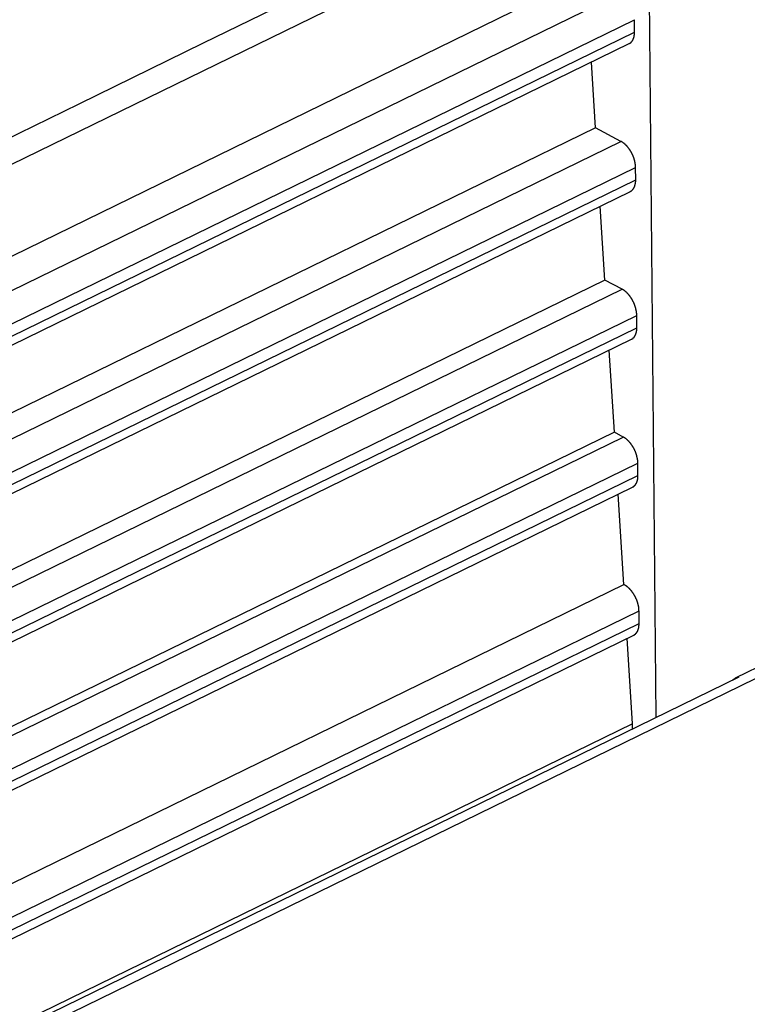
# Model space of a CAD drawing. Extents: x -840 to -217, y -121 to 557.
# Tile 139 of 145: x -305.83 to -300.7, y 485.9 to 492.84. Entities that reach past the tile are written whole.
import ezdxf

# ---------------------------------------------------------------- set-up
doc = ezdxf.new("R2010")
doc.units = 0
doc.header["$LTSCALE"] = 23.1
doc.layers.add('R912005577_AM_0', color=7, linetype='CONTINUOUS')

msp = doc.modelspace()

# ---------------------------------------------------------------- linework, layer by layer
at = {"layer": 'R912005577_AM_0', "color": 7}
for p, q in [((-309.5066, 490.0529), (-301.3821, 494.0198)), ((-301.4034, 493.7166), (-301.3486, 487.9228)), ((-301.841, 493.148), (-309.4645, 489.4257)), ((-309.2263, 489.2996), (-301.6028, 493.022)), ((-309.1194, 489.1172), (-301.4997, 492.8377)), ((-301.499, 492.751), (-301.4997, 492.8377)), ((-309.1162, 489.0317), (-301.499, 492.751)), ((-309.0913, 488.9808), (-301.5368, 492.6695)), ((-301.7744, 492.0757), (-301.8032, 492.5394)), ((-301.7744, 492.0757), (-309.3673, 488.3683)), ((-301.5948, 491.9806), (-301.7744, 492.0757)), ((-309.1876, 488.2732), (-301.5948, 491.9806)), ((-309.0807, 488.0908), (-301.4917, 491.7964)), ((-301.491, 491.7096), (-301.4917, 491.7964)), ((-309.0775, 488.0053), (-301.491, 491.7096)), ((-309.0527, 487.9544), (-301.5288, 491.6281)), ((-301.7079, 491.0033), (-301.7403, 491.5248)), ((-301.7079, 491.0033), (-309.2701, 487.3109)), ((-301.5868, 490.9392), (-301.7079, 491.0033)), ((-309.149, 487.2468), (-301.5868, 490.9392)), ((-309.042, 487.0644), (-301.4837, 490.755)), ((-301.483, 490.6682), (-301.4837, 490.755)), ((-309.0388, 486.9789), (-301.483, 490.6682)), ((-309.014, 486.928), (-301.5208, 490.5867)), ((-301.6414, 489.931), (-301.6773, 490.5103)), ((-301.6414, 489.931), (-309.1729, 486.2535)), ((-301.5788, 489.8978), (-301.6414, 489.931)), ((-309.1103, 486.2204), (-301.5788, 489.8978)), ((-309.0034, 486.038), (-301.4757, 489.7136)), ((-301.475, 489.6268), (-301.4757, 489.7136)), ((-309.0001, 485.9525), (-301.475, 489.6268)), ((-308.9753, 485.9016), (-301.5128, 489.5454)), ((-301.5748, 488.8585), (-301.6144, 489.4958)), ((-309.0756, 485.196), (-301.5748, 488.8585)), ((-308.9647, 485.0116), (-301.4677, 488.6722)), ((-301.467, 488.584), (-301.4677, 488.6722)), ((-308.9614, 484.9246), (-301.467, 488.584)), ((-308.9365, 484.8737), (-301.5048, 488.5025)), ((-301.514, 487.8778), (-301.5513, 488.4798)), ((-300.7868, 488.2009), (-300.5018, 488.34)), ((-309.3688, 483.938), (-300.3763, 488.3288)), ((-309.4047, 483.9892), (-300.7619, 488.2093)), ((-300.7865, 488.2003), (-300.7619, 488.2093)), ((-301.514, 487.8778), (-308.9867, 484.2291)), ((-301.5137, 487.8422), (-301.514, 487.8778))]:
    msp.add_line(p, q, dxfattribs=at)
for points in [[(-309.3854, 490.3109), (-308.6446, 490.6938), (-307.8768, 491.0751), (-307.0813, 491.4489), (-306.2594, 491.8326), (-305.4119, 492.2445), (-304.5369, 492.6737), (-303.6358, 493.1134), (-302.7006, 493.5703)], [(-300.8052, 488.1881), (-300.8034, 488.1901), (-300.7865, 488.2003)]]:
    msp.add_lwpolyline(points, dxfattribs=at)
for points in [[(-301.537, 492.669, 0), (-301.536, 492.67, 0), (-301.536, 492.67, 0), (-301.535, 492.67, 0), (-301.535, 492.671, 0), (-301.534, 492.671, 0), (-301.534, 492.671, 0), (-301.533, 492.672, 0), (-301.532, 492.672, 0), (-301.532, 492.672, 0), (-301.531, 492.673, 0), (-301.531, 492.673, 0), (-301.53, 492.673, 0), (-301.53, 492.674, 0), (-301.529, 492.674, 0), (-301.529, 492.674, 0), (-301.528, 492.675, 0), (-301.528, 492.675, 0), (-301.527, 492.675, 0), (-301.527, 492.676, 0), (-301.526, 492.676, 0), (-301.526, 492.677, 0), (-301.525, 492.677, 0), (-301.525, 492.677, 0), (-301.524, 492.678, 0), (-301.524, 492.678, 0), (-301.523, 492.679, 0), (-301.523, 492.679, 0), (-301.523, 492.68, 0), (-301.522, 492.68, 0), (-301.522, 492.681, 0), (-301.521, 492.681, 0), (-301.521, 492.682, 0), (-301.52, 492.682, 0), (-301.52, 492.682, 0), (-301.519, 492.683, 0), (-301.519, 492.683, 0), (-301.519, 492.684, 0), (-301.518, 492.684, 0), (-301.518, 492.685, 0), (-301.517, 492.686, 0), (-301.517, 492.686, 0), (-301.517, 492.687, 0), (-301.516, 492.687, 0), (-301.516, 492.688, 0), (-301.515, 492.688, 0), (-301.515, 492.689, 0), (-301.515, 492.689, 0), (-301.514, 492.69, 0), (-301.514, 492.69, 0), (-301.513, 492.691, 0), (-301.513, 492.692, 0), (-301.513, 492.692, 0), (-301.512, 492.693, 0), (-301.512, 492.693, 0), (-301.512, 492.694, 0), (-301.511, 492.695, 0), (-301.511, 492.695, 0), (-301.511, 492.696, 0), (-301.51, 492.697, 0), (-301.51, 492.697, 0), (-301.51, 492.698, 0), (-301.509, 492.698, 0), (-301.509, 492.699, 0), (-301.509, 492.7, 0), (-301.508, 492.7, 0), (-301.508, 492.701, 0), (-301.508, 492.702, 0), (-301.508, 492.702, 0), (-301.507, 492.703, 0), (-301.507, 492.704, 0), (-301.507, 492.704, 0), (-301.506, 492.705, 0), (-301.506, 492.706, 0), (-301.506, 492.707, 0), (-301.506, 492.707, 0), (-301.505, 492.708, 0), (-301.505, 492.709, 0), (-301.505, 492.709, 0), (-301.505, 492.71, 0), (-301.504, 492.711, 0), (-301.504, 492.712, 0), (-301.504, 492.712, 0), (-301.504, 492.713, 0), (-301.504, 492.714, 0), (-301.503, 492.715, 0), (-301.503, 492.715, 0), (-301.503, 492.716, 0), (-301.503, 492.717, 0), (-301.503, 492.718, 0), (-301.502, 492.719, 0), (-301.502, 492.719, 0), (-301.502, 492.72, 0), (-301.502, 492.721, 0), (-301.502, 492.722, 0), (-301.502, 492.722, 0), (-301.501, 492.723, 0), (-301.501, 492.724, 0), (-301.501, 492.725, 0), (-301.501, 492.726, 0), (-301.501, 492.727, 0), (-301.501, 492.727, 0), (-301.501, 492.728, 0), (-301.5, 492.729, 0), (-301.5, 492.73, 0), (-301.5, 492.731, 0), (-301.5, 492.732, 0), (-301.5, 492.732, 0), (-301.5, 492.733, 0), (-301.5, 492.734, 0), (-301.5, 492.735, 0), (-301.5, 492.736, 0), (-301.5, 492.737, 0), (-301.499, 492.738, 0), (-301.499, 492.738, 0), (-301.499, 492.739, 0), (-301.499, 492.74, 0), (-301.499, 492.741, 0), (-301.499, 492.742, 0), (-301.499, 492.743, 0), (-301.499, 492.744, 0), (-301.499, 492.745, 0), (-301.499, 492.746, 0), (-301.499, 492.746, 0), (-301.499, 492.747, 0), (-301.499, 492.748, 0), (-301.499, 492.749, 0), (-301.499, 492.75, 0), (-301.499, 492.751, 0)], [(-301.492, 491.796, 0), (-301.492, 491.798, 0), (-301.492, 491.8, 0), (-301.492, 491.801, 0), (-301.492, 491.803, 0), (-301.492, 491.804, 0), (-301.492, 491.806, 0), (-301.492, 491.808, 0), (-301.492, 491.809, 0), (-301.492, 491.811, 0), (-301.493, 491.813, 0), (-301.493, 491.814, 0), (-301.493, 491.816, 0), (-301.493, 491.818, 0), (-301.493, 491.819, 0), (-301.494, 491.821, 0), (-301.494, 491.823, 0), (-301.494, 491.824, 0), (-301.494, 491.826, 0), (-301.495, 491.828, 0), (-301.495, 491.83, 0), (-301.495, 491.831, 0), (-301.496, 491.833, 0), (-301.496, 491.835, 0), (-301.496, 491.836, 0), (-301.497, 491.838, 0), (-301.497, 491.84, 0), (-301.498, 491.842, 0), (-301.498, 491.843, 0), (-301.498, 491.845, 0), (-301.499, 491.847, 0), (-301.499, 491.849, 0), (-301.5, 491.85, 0), (-301.5, 491.852, 0), (-301.501, 491.854, 0), (-301.501, 491.855, 0), (-301.502, 491.857, 0), (-301.502, 491.859, 0), (-301.503, 491.861, 0), (-301.504, 491.862, 0), (-301.504, 491.864, 0), (-301.505, 491.866, 0), (-301.505, 491.868, 0), (-301.506, 491.869, 0), (-301.507, 491.871, 0), (-301.507, 491.873, 0), (-301.508, 491.874, 0), (-301.509, 491.876, 0), (-301.509, 491.878, 0), (-301.51, 491.879, 0), (-301.511, 491.881, 0), (-301.512, 491.883, 0), (-301.512, 491.885, 0), (-301.513, 491.886, 0), (-301.514, 491.888, 0), (-301.515, 491.89, 0), (-301.515, 491.891, 0), (-301.516, 491.893, 0), (-301.517, 491.895, 0), (-301.518, 491.896, 0), (-301.519, 491.898, 0), (-301.52, 491.899, 0), (-301.521, 491.901, 0), (-301.521, 491.903, 0), (-301.522, 491.904, 0), (-301.523, 491.906, 0), (-301.524, 491.907, 0), (-301.525, 491.909, 0), (-301.526, 491.911, 0), (-301.527, 491.912, 0), (-301.528, 491.914, 0), (-301.529, 491.915, 0), (-301.53, 491.917, 0), (-301.531, 491.918, 0), (-301.532, 491.92, 0), (-301.533, 491.921, 0), (-301.534, 491.923, 0), (-301.535, 491.924, 0), (-301.536, 491.926, 0), (-301.537, 491.927, 0), (-301.538, 491.929, 0), (-301.539, 491.93, 0), (-301.54, 491.931, 0), (-301.541, 491.933, 0), (-301.542, 491.934, 0), (-301.543, 491.936, 0), (-301.544, 491.937, 0), (-301.545, 491.938, 0), (-301.547, 491.94, 0), (-301.548, 491.941, 0), (-301.549, 491.942, 0), (-301.55, 491.944, 0), (-301.551, 491.945, 0), (-301.552, 491.946, 0), (-301.553, 491.948, 0), (-301.554, 491.949, 0), (-301.556, 491.95, 0), (-301.557, 491.951, 0), (-301.558, 491.952, 0), (-301.559, 491.954, 0), (-301.56, 491.955, 0), (-301.562, 491.956, 0), (-301.563, 491.957, 0), (-301.564, 491.958, 0), (-301.565, 491.959, 0), (-301.566, 491.96, 0), (-301.568, 491.961, 0), (-301.569, 491.963, 0), (-301.57, 491.964, 0), (-301.571, 491.965, 0), (-301.572, 491.966, 0), (-301.574, 491.967, 0), (-301.575, 491.968, 0), (-301.576, 491.968, 0), (-301.577, 491.969, 0), (-301.579, 491.97, 0), (-301.58, 491.971, 0), (-301.581, 491.972, 0), (-301.582, 491.973, 0), (-301.584, 491.974, 0), (-301.585, 491.975, 0), (-301.586, 491.975, 0), (-301.587, 491.976, 0), (-301.589, 491.977, 0), (-301.59, 491.978, 0), (-301.591, 491.978, 0), (-301.592, 491.979, 0), (-301.594, 491.98, 0), (-301.595, 491.981, 0)], [(-301.529, 491.628, 0), (-301.528, 491.628, 0), (-301.528, 491.629, 0), (-301.527, 491.629, 0), (-301.527, 491.629, 0), (-301.526, 491.63, 0), (-301.526, 491.63, 0), (-301.525, 491.63, 0), (-301.524, 491.63, 0), (-301.524, 491.631, 0), (-301.523, 491.631, 0), (-301.523, 491.631, 0), (-301.522, 491.632, 0), (-301.522, 491.632, 0), (-301.521, 491.633, 0), (-301.521, 491.633, 0), (-301.52, 491.633, 0), (-301.52, 491.634, 0), (-301.519, 491.634, 0), (-301.519, 491.634, 0), (-301.518, 491.635, 0), (-301.518, 491.635, 0), (-301.517, 491.636, 0), (-301.517, 491.636, 0), (-301.516, 491.637, 0), (-301.516, 491.637, 0), (-301.515, 491.637, 0), (-301.515, 491.638, 0), (-301.515, 491.638, 0), (-301.514, 491.639, 0), (-301.514, 491.639, 0), (-301.513, 491.64, 0), (-301.513, 491.64, 0), (-301.512, 491.641, 0), (-301.512, 491.641, 0), (-301.511, 491.642, 0), (-301.511, 491.642, 0), (-301.511, 491.643, 0), (-301.51, 491.643, 0), (-301.51, 491.644, 0), (-301.509, 491.644, 0), (-301.509, 491.645, 0), (-301.509, 491.645, 0), (-301.508, 491.646, 0), (-301.508, 491.646, 0), (-301.507, 491.647, 0), (-301.507, 491.647, 0), (-301.507, 491.648, 0), (-301.506, 491.649, 0), (-301.506, 491.649, 0), (-301.505, 491.65, 0), (-301.505, 491.65, 0), (-301.505, 491.651, 0), (-301.504, 491.651, 0), (-301.504, 491.652, 0), (-301.504, 491.653, 0), (-301.503, 491.653, 0), (-301.503, 491.654, 0), (-301.503, 491.655, 0), (-301.502, 491.655, 0), (-301.502, 491.656, 0), (-301.502, 491.656, 0), (-301.501, 491.657, 0), (-301.501, 491.658, 0), (-301.501, 491.658, 0), (-301.5, 491.659, 0), (-301.5, 491.66, 0), (-301.5, 491.66, 0), (-301.5, 491.661, 0), (-301.499, 491.662, 0), (-301.499, 491.662, 0), (-301.499, 491.663, 0), (-301.498, 491.664, 0), (-301.498, 491.665, 0), (-301.498, 491.665, 0), (-301.498, 491.666, 0), (-301.497, 491.667, 0), (-301.497, 491.667, 0), (-301.497, 491.668, 0), (-301.497, 491.669, 0), (-301.496, 491.67, 0), (-301.496, 491.67, 0), (-301.496, 491.671, 0), (-301.496, 491.672, 0), (-301.496, 491.673, 0), (-301.495, 491.673, 0), (-301.495, 491.674, 0), (-301.495, 491.675, 0), (-301.495, 491.676, 0), (-301.495, 491.676, 0), (-301.494, 491.677, 0), (-301.494, 491.678, 0), (-301.494, 491.679, 0), (-301.494, 491.68, 0), (-301.494, 491.68, 0), (-301.494, 491.681, 0), (-301.493, 491.682, 0), (-301.493, 491.683, 0), (-301.493, 491.684, 0), (-301.493, 491.684, 0), (-301.493, 491.685, 0), (-301.493, 491.686, 0), (-301.493, 491.687, 0), (-301.492, 491.688, 0), (-301.492, 491.689, 0), (-301.492, 491.689, 0), (-301.492, 491.69, 0), (-301.492, 491.691, 0), (-301.492, 491.692, 0), (-301.492, 491.693, 0), (-301.492, 491.694, 0), (-301.492, 491.694, 0), (-301.492, 491.695, 0), (-301.491, 491.696, 0), (-301.491, 491.697, 0), (-301.491, 491.698, 0), (-301.491, 491.699, 0), (-301.491, 491.7, 0), (-301.491, 491.701, 0), (-301.491, 491.701, 0), (-301.491, 491.702, 0), (-301.491, 491.703, 0), (-301.491, 491.704, 0), (-301.491, 491.705, 0), (-301.491, 491.706, 0), (-301.491, 491.707, 0), (-301.491, 491.708, 0), (-301.491, 491.709, 0), (-301.491, 491.71, 0)], [(-301.484, 490.755, 0), (-301.484, 490.757, 0), (-301.484, 490.758, 0), (-301.484, 490.76, 0), (-301.484, 490.761, 0), (-301.484, 490.763, 0), (-301.484, 490.765, 0), (-301.484, 490.766, 0), (-301.484, 490.768, 0), (-301.484, 490.77, 0), (-301.485, 490.771, 0), (-301.485, 490.773, 0), (-301.485, 490.775, 0), (-301.485, 490.776, 0), (-301.485, 490.778, 0), (-301.486, 490.78, 0), (-301.486, 490.781, 0), (-301.486, 490.783, 0), (-301.486, 490.785, 0), (-301.487, 490.787, 0), (-301.487, 490.788, 0), (-301.487, 490.79, 0), (-301.488, 490.792, 0), (-301.488, 490.793, 0), (-301.488, 490.795, 0), (-301.489, 490.797, 0), (-301.489, 490.799, 0), (-301.49, 490.8, 0), (-301.49, 490.802, 0), (-301.49, 490.804, 0), (-301.491, 490.805, 0), (-301.491, 490.807, 0), (-301.492, 490.809, 0), (-301.492, 490.811, 0), (-301.493, 490.812, 0), (-301.493, 490.814, 0), (-301.494, 490.816, 0), (-301.494, 490.818, 0), (-301.495, 490.819, 0), (-301.496, 490.821, 0), (-301.496, 490.823, 0), (-301.497, 490.824, 0), (-301.497, 490.826, 0), (-301.498, 490.828, 0), (-301.499, 490.83, 0), (-301.499, 490.831, 0), (-301.5, 490.833, 0), (-301.501, 490.835, 0), (-301.501, 490.836, 0), (-301.502, 490.838, 0), (-301.503, 490.84, 0), (-301.504, 490.841, 0), (-301.504, 490.843, 0), (-301.505, 490.845, 0), (-301.506, 490.847, 0), (-301.507, 490.848, 0), (-301.507, 490.85, 0), (-301.508, 490.851, 0), (-301.509, 490.853, 0), (-301.51, 490.855, 0), (-301.511, 490.856, 0), (-301.512, 490.858, 0), (-301.513, 490.86, 0), (-301.513, 490.861, 0), (-301.514, 490.863, 0), (-301.515, 490.864, 0), (-301.516, 490.866, 0), (-301.517, 490.868, 0), (-301.518, 490.869, 0), (-301.519, 490.871, 0), (-301.52, 490.872, 0), (-301.521, 490.874, 0), (-301.522, 490.875, 0), (-301.523, 490.877, 0), (-301.524, 490.878, 0), (-301.525, 490.88, 0), (-301.526, 490.881, 0), (-301.527, 490.883, 0), (-301.528, 490.884, 0), (-301.529, 490.886, 0), (-301.53, 490.887, 0), (-301.531, 490.889, 0), (-301.532, 490.89, 0), (-301.533, 490.892, 0), (-301.534, 490.893, 0), (-301.535, 490.894, 0), (-301.536, 490.896, 0), (-301.537, 490.897, 0), (-301.539, 490.898, 0), (-301.54, 490.9, 0), (-301.541, 490.901, 0), (-301.542, 490.902, 0), (-301.543, 490.904, 0), (-301.544, 490.905, 0), (-301.545, 490.906, 0), (-301.546, 490.907, 0), (-301.548, 490.909, 0), (-301.549, 490.91, 0), (-301.55, 490.911, 0), (-301.551, 490.912, 0), (-301.552, 490.913, 0), (-301.554, 490.915, 0), (-301.555, 490.916, 0), (-301.556, 490.917, 0), (-301.557, 490.918, 0), (-301.558, 490.919, 0), (-301.56, 490.92, 0), (-301.561, 490.921, 0), (-301.562, 490.922, 0), (-301.563, 490.923, 0), (-301.564, 490.924, 0), (-301.566, 490.925, 0), (-301.567, 490.926, 0), (-301.568, 490.927, 0), (-301.569, 490.928, 0), (-301.571, 490.929, 0), (-301.572, 490.93, 0), (-301.573, 490.931, 0), (-301.574, 490.932, 0), (-301.576, 490.932, 0), (-301.577, 490.933, 0), (-301.578, 490.934, 0), (-301.579, 490.935, 0), (-301.581, 490.936, 0), (-301.582, 490.936, 0), (-301.583, 490.937, 0), (-301.584, 490.938, 0), (-301.586, 490.939, 0), (-301.587, 490.939, 0)], [(-301.521, 490.587, 0), (-301.52, 490.587, 0), (-301.52, 490.587, 0), (-301.519, 490.588, 0), (-301.519, 490.588, 0), (-301.518, 490.588, 0), (-301.518, 490.588, 0), (-301.517, 490.589, 0), (-301.516, 490.589, 0), (-301.516, 490.589, 0), (-301.515, 490.59, 0), (-301.515, 490.59, 0), (-301.514, 490.59, 0), (-301.514, 490.591, 0), (-301.513, 490.591, 0), (-301.513, 490.592, 0), (-301.512, 490.592, 0), (-301.512, 490.592, 0), (-301.511, 490.593, 0), (-301.511, 490.593, 0), (-301.51, 490.593, 0), (-301.51, 490.594, 0), (-301.509, 490.594, 0), (-301.509, 490.595, 0), (-301.508, 490.595, 0), (-301.508, 490.596, 0), (-301.507, 490.596, 0), (-301.507, 490.596, 0), (-301.507, 490.597, 0), (-301.506, 490.597, 0), (-301.506, 490.598, 0), (-301.505, 490.598, 0), (-301.505, 490.599, 0), (-301.504, 490.599, 0), (-301.504, 490.6, 0), (-301.503, 490.6, 0), (-301.503, 490.601, 0), (-301.503, 490.601, 0), (-301.502, 490.602, 0), (-301.502, 490.602, 0), (-301.501, 490.603, 0), (-301.501, 490.603, 0), (-301.501, 490.604, 0), (-301.5, 490.604, 0), (-301.5, 490.605, 0), (-301.499, 490.605, 0), (-301.499, 490.606, 0), (-301.499, 490.607, 0), (-301.498, 490.607, 0), (-301.498, 490.608, 0), (-301.497, 490.608, 0), (-301.497, 490.609, 0), (-301.497, 490.609, 0), (-301.496, 490.61, 0), (-301.496, 490.611, 0), (-301.496, 490.611, 0), (-301.495, 490.612, 0), (-301.495, 490.613, 0), (-301.495, 490.613, 0), (-301.494, 490.614, 0), (-301.494, 490.614, 0), (-301.494, 490.615, 0), (-301.493, 490.616, 0), (-301.493, 490.616, 0), (-301.493, 490.617, 0), (-301.492, 490.618, 0), (-301.492, 490.618, 0), (-301.492, 490.619, 0), (-301.492, 490.62, 0), (-301.491, 490.62, 0), (-301.491, 490.621, 0), (-301.491, 490.622, 0), (-301.49, 490.622, 0), (-301.49, 490.623, 0), (-301.49, 490.624, 0), (-301.49, 490.625, 0), (-301.489, 490.625, 0), (-301.489, 490.626, 0), (-301.489, 490.627, 0), (-301.489, 490.627, 0), (-301.488, 490.628, 0), (-301.488, 490.629, 0), (-301.488, 490.63, 0), (-301.488, 490.63, 0), (-301.488, 490.631, 0), (-301.487, 490.632, 0), (-301.487, 490.633, 0), (-301.487, 490.633, 0), (-301.487, 490.634, 0), (-301.487, 490.635, 0), (-301.486, 490.636, 0), (-301.486, 490.637, 0), (-301.486, 490.637, 0), (-301.486, 490.638, 0), (-301.486, 490.639, 0), (-301.486, 490.64, 0), (-301.485, 490.641, 0), (-301.485, 490.641, 0), (-301.485, 490.642, 0), (-301.485, 490.643, 0), (-301.485, 490.644, 0), (-301.485, 490.645, 0), (-301.485, 490.645, 0), (-301.484, 490.646, 0), (-301.484, 490.647, 0), (-301.484, 490.648, 0), (-301.484, 490.649, 0), (-301.484, 490.65, 0), (-301.484, 490.651, 0), (-301.484, 490.651, 0), (-301.484, 490.652, 0), (-301.484, 490.653, 0), (-301.484, 490.654, 0), (-301.483, 490.655, 0), (-301.483, 490.656, 0), (-301.483, 490.657, 0), (-301.483, 490.657, 0), (-301.483, 490.658, 0), (-301.483, 490.659, 0), (-301.483, 490.66, 0), (-301.483, 490.661, 0), (-301.483, 490.662, 0), (-301.483, 490.663, 0), (-301.483, 490.664, 0), (-301.483, 490.665, 0), (-301.483, 490.665, 0), (-301.483, 490.666, 0), (-301.483, 490.667, 0), (-301.483, 490.668, 0)], [(-301.476, 489.714, 0), (-301.476, 489.715, 0), (-301.476, 489.717, 0), (-301.476, 489.718, 0), (-301.476, 489.72, 0), (-301.476, 489.722, 0), (-301.476, 489.723, 0), (-301.476, 489.725, 0), (-301.476, 489.727, 0), (-301.476, 489.728, 0), (-301.477, 489.73, 0), (-301.477, 489.732, 0), (-301.477, 489.733, 0), (-301.477, 489.735, 0), (-301.477, 489.737, 0), (-301.478, 489.738, 0), (-301.478, 489.74, 0), (-301.478, 489.742, 0), (-301.478, 489.743, 0), (-301.479, 489.745, 0), (-301.479, 489.747, 0), (-301.479, 489.749, 0), (-301.48, 489.75, 0), (-301.48, 489.752, 0), (-301.48, 489.754, 0), (-301.481, 489.755, 0), (-301.481, 489.757, 0), (-301.482, 489.759, 0), (-301.482, 489.761, 0), (-301.482, 489.762, 0), (-301.483, 489.764, 0), (-301.483, 489.766, 0), (-301.484, 489.768, 0), (-301.484, 489.769, 0), (-301.485, 489.771, 0), (-301.485, 489.773, 0), (-301.486, 489.774, 0), (-301.486, 489.776, 0), (-301.487, 489.778, 0), (-301.488, 489.78, 0), (-301.488, 489.781, 0), (-301.489, 489.783, 0), (-301.489, 489.785, 0), (-301.49, 489.787, 0), (-301.491, 489.788, 0), (-301.491, 489.79, 0), (-301.492, 489.792, 0), (-301.493, 489.793, 0), (-301.493, 489.795, 0), (-301.494, 489.797, 0), (-301.495, 489.798, 0), (-301.496, 489.8, 0), (-301.496, 489.802, 0), (-301.497, 489.803, 0), (-301.498, 489.805, 0), (-301.499, 489.807, 0), (-301.499, 489.808, 0), (-301.5, 489.81, 0), (-301.501, 489.812, 0), (-301.502, 489.813, 0), (-301.503, 489.815, 0), (-301.504, 489.817, 0), (-301.505, 489.818, 0), (-301.505, 489.82, 0), (-301.506, 489.821, 0), (-301.507, 489.823, 0), (-301.508, 489.825, 0), (-301.509, 489.826, 0), (-301.51, 489.828, 0), (-301.511, 489.829, 0), (-301.512, 489.831, 0), (-301.513, 489.832, 0), (-301.514, 489.834, 0), (-301.515, 489.836, 0), (-301.516, 489.837, 0), (-301.517, 489.839, 0), (-301.518, 489.84, 0), (-301.519, 489.841, 0), (-301.52, 489.843, 0), (-301.521, 489.844, 0), (-301.522, 489.846, 0), (-301.523, 489.847, 0), (-301.524, 489.849, 0), (-301.525, 489.85, 0), (-301.526, 489.852, 0), (-301.527, 489.853, 0), (-301.528, 489.854, 0), (-301.529, 489.856, 0), (-301.531, 489.857, 0), (-301.532, 489.858, 0), (-301.533, 489.86, 0), (-301.534, 489.861, 0), (-301.535, 489.862, 0), (-301.536, 489.864, 0), (-301.537, 489.865, 0), (-301.538, 489.866, 0), (-301.54, 489.867, 0), (-301.541, 489.868, 0), (-301.542, 489.87, 0), (-301.543, 489.871, 0), (-301.544, 489.872, 0), (-301.546, 489.873, 0), (-301.547, 489.874, 0), (-301.548, 489.875, 0), (-301.549, 489.877, 0), (-301.55, 489.878, 0), (-301.552, 489.879, 0), (-301.553, 489.88, 0), (-301.554, 489.881, 0), (-301.555, 489.882, 0), (-301.556, 489.883, 0), (-301.558, 489.884, 0), (-301.559, 489.885, 0), (-301.56, 489.886, 0), (-301.561, 489.887, 0), (-301.563, 489.888, 0), (-301.564, 489.888, 0), (-301.565, 489.889, 0), (-301.566, 489.89, 0), (-301.568, 489.891, 0), (-301.569, 489.892, 0), (-301.57, 489.893, 0), (-301.571, 489.893, 0), (-301.573, 489.894, 0), (-301.574, 489.895, 0), (-301.575, 489.896, 0), (-301.576, 489.896, 0), (-301.578, 489.897, 0), (-301.579, 489.898, 0)], [(-301.513, 489.545, 0), (-301.512, 489.546, 0), (-301.512, 489.546, 0), (-301.511, 489.546, 0), (-301.511, 489.546, 0), (-301.51, 489.547, 0), (-301.51, 489.547, 0), (-301.509, 489.547, 0), (-301.508, 489.548, 0), (-301.508, 489.548, 0), (-301.507, 489.548, 0), (-301.507, 489.549, 0), (-301.506, 489.549, 0), (-301.506, 489.549, 0), (-301.505, 489.55, 0), (-301.505, 489.55, 0), (-301.504, 489.551, 0), (-301.504, 489.551, 0), (-301.503, 489.551, 0), (-301.503, 489.552, 0), (-301.502, 489.552, 0), (-301.502, 489.553, 0), (-301.501, 489.553, 0), (-301.501, 489.553, 0), (-301.5, 489.554, 0), (-301.5, 489.554, 0), (-301.499, 489.555, 0), (-301.499, 489.555, 0), (-301.499, 489.556, 0), (-301.498, 489.556, 0), (-301.498, 489.556, 0), (-301.497, 489.557, 0), (-301.497, 489.557, 0), (-301.496, 489.558, 0), (-301.496, 489.558, 0), (-301.495, 489.559, 0), (-301.495, 489.559, 0), (-301.495, 489.56, 0), (-301.494, 489.56, 0), (-301.494, 489.561, 0), (-301.493, 489.561, 0), (-301.493, 489.562, 0), (-301.493, 489.562, 0), (-301.492, 489.563, 0), (-301.492, 489.564, 0), (-301.491, 489.564, 0), (-301.491, 489.565, 0), (-301.491, 489.565, 0), (-301.49, 489.566, 0), (-301.49, 489.566, 0), (-301.489, 489.567, 0), (-301.489, 489.568, 0), (-301.489, 489.568, 0), (-301.488, 489.569, 0), (-301.488, 489.569, 0), (-301.488, 489.57, 0), (-301.487, 489.571, 0), (-301.487, 489.571, 0), (-301.487, 489.572, 0), (-301.486, 489.572, 0), (-301.486, 489.573, 0), (-301.486, 489.574, 0), (-301.485, 489.574, 0), (-301.485, 489.575, 0), (-301.485, 489.576, 0), (-301.484, 489.576, 0), (-301.484, 489.577, 0), (-301.484, 489.578, 0), (-301.484, 489.578, 0), (-301.483, 489.579, 0), (-301.483, 489.58, 0), (-301.483, 489.58, 0), (-301.482, 489.581, 0), (-301.482, 489.582, 0), (-301.482, 489.582, 0), (-301.482, 489.583, 0), (-301.481, 489.584, 0), (-301.481, 489.585, 0), (-301.481, 489.585, 0), (-301.481, 489.586, 0), (-301.48, 489.587, 0), (-301.48, 489.588, 0), (-301.48, 489.588, 0), (-301.48, 489.589, 0), (-301.48, 489.59, 0), (-301.479, 489.591, 0), (-301.479, 489.591, 0), (-301.479, 489.592, 0), (-301.479, 489.593, 0), (-301.479, 489.594, 0), (-301.478, 489.594, 0), (-301.478, 489.595, 0), (-301.478, 489.596, 0), (-301.478, 489.597, 0), (-301.478, 489.598, 0), (-301.478, 489.598, 0), (-301.477, 489.599, 0), (-301.477, 489.6, 0), (-301.477, 489.601, 0), (-301.477, 489.602, 0), (-301.477, 489.602, 0), (-301.477, 489.603, 0), (-301.477, 489.604, 0), (-301.476, 489.605, 0), (-301.476, 489.606, 0), (-301.476, 489.607, 0), (-301.476, 489.607, 0), (-301.476, 489.608, 0), (-301.476, 489.609, 0), (-301.476, 489.61, 0), (-301.476, 489.611, 0), (-301.476, 489.612, 0), (-301.476, 489.613, 0), (-301.475, 489.613, 0), (-301.475, 489.614, 0), (-301.475, 489.615, 0), (-301.475, 489.616, 0), (-301.475, 489.617, 0), (-301.475, 489.618, 0), (-301.475, 489.619, 0), (-301.475, 489.62, 0), (-301.475, 489.621, 0), (-301.475, 489.621, 0), (-301.475, 489.622, 0), (-301.475, 489.623, 0), (-301.475, 489.624, 0), (-301.475, 489.625, 0), (-301.475, 489.626, 0), (-301.475, 489.627, 0)], [(-301.468, 488.672, 0), (-301.468, 488.674, 0), (-301.468, 488.676, 0), (-301.468, 488.677, 0), (-301.468, 488.679, 0), (-301.468, 488.681, 0), (-301.468, 488.682, 0), (-301.468, 488.684, 0), (-301.468, 488.686, 0), (-301.468, 488.687, 0), (-301.469, 488.689, 0), (-301.469, 488.691, 0), (-301.469, 488.692, 0), (-301.469, 488.694, 0), (-301.469, 488.696, 0), (-301.47, 488.698, 0), (-301.47, 488.699, 0), (-301.47, 488.701, 0), (-301.471, 488.703, 0), (-301.471, 488.705, 0), (-301.471, 488.706, 0), (-301.471, 488.708, 0), (-301.472, 488.71, 0), (-301.472, 488.712, 0), (-301.473, 488.713, 0), (-301.473, 488.715, 0), (-301.473, 488.717, 0), (-301.474, 488.719, 0), (-301.474, 488.72, 0), (-301.475, 488.722, 0), (-301.475, 488.724, 0), (-301.476, 488.726, 0), (-301.476, 488.728, 0), (-301.477, 488.729, 0), (-301.477, 488.731, 0), (-301.478, 488.733, 0), (-301.478, 488.735, 0), (-301.479, 488.736, 0), (-301.48, 488.738, 0), (-301.48, 488.74, 0), (-301.481, 488.742, 0), (-301.481, 488.743, 0), (-301.482, 488.745, 0), (-301.483, 488.747, 0), (-301.483, 488.749, 0), (-301.484, 488.75, 0), (-301.485, 488.752, 0), (-301.486, 488.754, 0), (-301.486, 488.756, 0), (-301.487, 488.757, 0), (-301.488, 488.759, 0), (-301.489, 488.761, 0), (-301.489, 488.763, 0), (-301.49, 488.764, 0), (-301.491, 488.766, 0), (-301.492, 488.768, 0), (-301.493, 488.769, 0), (-301.493, 488.771, 0), (-301.494, 488.773, 0), (-301.495, 488.774, 0), (-301.496, 488.776, 0), (-301.497, 488.778, 0), (-301.498, 488.779, 0), (-301.499, 488.781, 0), (-301.5, 488.783, 0), (-301.501, 488.784, 0), (-301.502, 488.786, 0), (-301.503, 488.788, 0), (-301.504, 488.789, 0), (-301.505, 488.791, 0), (-301.506, 488.792, 0), (-301.507, 488.794, 0), (-301.508, 488.795, 0), (-301.509, 488.797, 0), (-301.51, 488.798, 0), (-301.511, 488.8, 0), (-301.512, 488.801, 0), (-301.513, 488.803, 0), (-301.514, 488.804, 0), (-301.515, 488.806, 0), (-301.516, 488.807, 0), (-301.517, 488.809, 0), (-301.518, 488.81, 0), (-301.519, 488.812, 0), (-301.52, 488.813, 0), (-301.522, 488.814, 0), (-301.523, 488.816, 0), (-301.524, 488.817, 0), (-301.525, 488.819, 0), (-301.526, 488.82, 0), (-301.527, 488.821, 0), (-301.529, 488.822, 0), (-301.53, 488.824, 0), (-301.531, 488.825, 0), (-301.532, 488.826, 0), (-301.533, 488.828, 0), (-301.534, 488.829, 0), (-301.536, 488.83, 0), (-301.537, 488.831, 0), (-301.538, 488.832, 0), (-301.539, 488.834, 0), (-301.541, 488.835, 0), (-301.542, 488.836, 0), (-301.543, 488.837, 0), (-301.544, 488.838, 0), (-301.546, 488.839, 0), (-301.547, 488.84, 0), (-301.548, 488.841, 0), (-301.549, 488.842, 0), (-301.551, 488.843, 0), (-301.552, 488.844, 0), (-301.553, 488.845, 0), (-301.554, 488.846, 0), (-301.556, 488.847, 0), (-301.557, 488.848, 0), (-301.558, 488.849, 0), (-301.559, 488.85, 0), (-301.561, 488.85, 0), (-301.562, 488.851, 0), (-301.563, 488.852, 0), (-301.565, 488.853, 0), (-301.566, 488.854, 0), (-301.567, 488.854, 0), (-301.568, 488.855, 0), (-301.57, 488.856, 0), (-301.571, 488.857, 0), (-301.572, 488.857, 0), (-301.574, 488.858, 0), (-301.575, 488.858, 0)], [(-301.505, 488.502, 0), (-301.504, 488.503, 0), (-301.504, 488.503, 0), (-301.503, 488.503, 0), (-301.503, 488.504, 0), (-301.502, 488.504, 0), (-301.501, 488.504, 0), (-301.501, 488.505, 0), (-301.5, 488.505, 0), (-301.5, 488.505, 0), (-301.499, 488.506, 0), (-301.499, 488.506, 0), (-301.498, 488.506, 0), (-301.498, 488.507, 0), (-301.497, 488.507, 0), (-301.497, 488.507, 0), (-301.496, 488.508, 0), (-301.496, 488.508, 0), (-301.495, 488.508, 0), (-301.495, 488.509, 0), (-301.494, 488.509, 0), (-301.494, 488.51, 0), (-301.493, 488.51, 0), (-301.493, 488.51, 0), (-301.492, 488.511, 0), (-301.492, 488.511, 0), (-301.491, 488.512, 0), (-301.491, 488.512, 0), (-301.491, 488.513, 0), (-301.49, 488.513, 0), (-301.49, 488.514, 0), (-301.489, 488.514, 0), (-301.489, 488.515, 0), (-301.488, 488.515, 0), (-301.488, 488.515, 0), (-301.487, 488.516, 0), (-301.487, 488.516, 0), (-301.487, 488.517, 0), (-301.486, 488.517, 0), (-301.486, 488.518, 0), (-301.485, 488.519, 0), (-301.485, 488.519, 0), (-301.485, 488.52, 0), (-301.484, 488.52, 0), (-301.484, 488.521, 0), (-301.483, 488.521, 0), (-301.483, 488.522, 0), (-301.483, 488.522, 0), (-301.482, 488.523, 0), (-301.482, 488.523, 0), (-301.481, 488.524, 0), (-301.481, 488.525, 0), (-301.481, 488.525, 0), (-301.48, 488.526, 0), (-301.48, 488.526, 0), (-301.48, 488.527, 0), (-301.479, 488.528, 0), (-301.479, 488.528, 0), (-301.479, 488.529, 0), (-301.478, 488.53, 0), (-301.478, 488.53, 0), (-301.478, 488.531, 0), (-301.477, 488.531, 0), (-301.477, 488.532, 0), (-301.477, 488.533, 0), (-301.476, 488.533, 0), (-301.476, 488.534, 0), (-301.476, 488.535, 0), (-301.476, 488.535, 0), (-301.475, 488.536, 0), (-301.475, 488.537, 0), (-301.475, 488.537, 0), (-301.474, 488.538, 0), (-301.474, 488.539, 0), (-301.474, 488.54, 0), (-301.474, 488.54, 0), (-301.473, 488.541, 0), (-301.473, 488.542, 0), (-301.473, 488.542, 0), (-301.473, 488.543, 0), (-301.472, 488.544, 0), (-301.472, 488.545, 0), (-301.472, 488.545, 0), (-301.472, 488.546, 0), (-301.472, 488.547, 0), (-301.471, 488.548, 0), (-301.471, 488.548, 0), (-301.471, 488.549, 0), (-301.471, 488.55, 0), (-301.471, 488.551, 0), (-301.47, 488.552, 0), (-301.47, 488.552, 0), (-301.47, 488.553, 0), (-301.47, 488.554, 0), (-301.47, 488.555, 0), (-301.47, 488.555, 0), (-301.469, 488.556, 0), (-301.469, 488.557, 0), (-301.469, 488.558, 0), (-301.469, 488.559, 0), (-301.469, 488.56, 0), (-301.469, 488.56, 0), (-301.469, 488.561, 0), (-301.468, 488.562, 0), (-301.468, 488.563, 0), (-301.468, 488.564, 0), (-301.468, 488.565, 0), (-301.468, 488.565, 0), (-301.468, 488.566, 0), (-301.468, 488.567, 0), (-301.468, 488.568, 0), (-301.468, 488.569, 0), (-301.468, 488.57, 0), (-301.467, 488.571, 0), (-301.467, 488.571, 0), (-301.467, 488.572, 0), (-301.467, 488.573, 0), (-301.467, 488.574, 0), (-301.467, 488.575, 0), (-301.467, 488.576, 0), (-301.467, 488.577, 0), (-301.467, 488.578, 0), (-301.467, 488.579, 0), (-301.467, 488.579, 0), (-301.467, 488.58, 0), (-301.467, 488.581, 0), (-301.467, 488.582, 0), (-301.467, 488.583, 0), (-301.467, 488.584, 0)]]:
    msp.add_polyline3d(points, dxfattribs=at)

doc.saveas('drawing.dxf')
